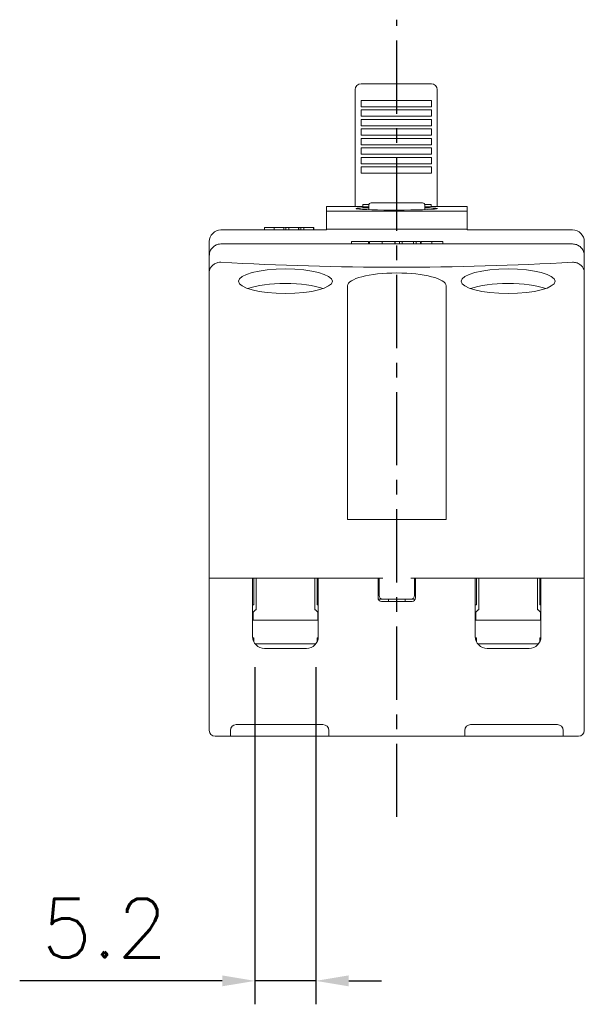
# Model space of a CAD drawing. Extents: x -417 to 860, y -1918 to 556.
# Tile 3 of 7: x 422 to 470, y 241 to 325. Entities that reach past the tile are written whole.
import ezdxf

# ---------------------------------------------------------------- set-up
doc = ezdxf.new("R2010")
doc.units = 0
doc.header["$MEASUREMENT"] = 0
doc.linetypes.add('CENTER', pattern=[2, 1.25, -0.25, 0.25, -0.25])
doc.layers.get('0').update_dxf_attribs({"linetype": 'CONTINUOUS'})
doc.layers.add('di', color=3, linetype='CONTINUOUS')
doc.layers.add('DIM', color=3, linetype='CONTINUOUS')
doc.styles.add('KIM', font='ROMANS.shx', dxfattribs={"height": 5, "bigfont": 'GSG1.shx'})
doc.dimstyles.new('STANDARD$0', dxfattribs={"dimtxt": 5, "dimasz": 5, "dimexe": 1, "dimexo": 2, "dimgap": 2, "dimtad": 1, "dimdec": 4, "dimzin": 12, "dimdsep": 46, "dimtxsty": 'KIM', "dimcen": -1, "dimdle": 0.1, "dimadec": 0, "dimazin": 0, "dimtfac": 1, "dimtdec": 4, "dimtmove": 0, "dimatfit": 3, "dimfxl": 0, "dimtolj": 1, "dimtzin": 0, "dimarcsym": 0})

# ---------------------------------------------------------------- blocks, each defined once
blk = doc.blocks.new('*D898')
at = {"layer": 'di'}
for p, q in [((441.698, 269.622), (441.698, 240.855)), ((446.898, 269.622), (446.898, 240.855)), ((438.898, 242.855), (421.621, 242.855)), ((446.898, 242.855), (441.698, 242.855)), ((449.698, 242.855), (452.498, 242.855))]:
    blk.add_line(p, q, dxfattribs=at)
for points in [[(438.898, 243.322), (438.898, 242.389), (441.698, 242.855)], [(449.698, 243.322), (449.698, 242.389), (446.898, 242.855)]]:
    blk.add_solid(points, dxfattribs=at)
at = {"layer": 'di', "insert": (428.859, 247.355), "char_height": 5, "attachment_point": 5, "style": 'KIM'}
blk.add_mtext('\\A1;5.2', dxfattribs=at)

msp = doc.modelspace()

# ---------------------------------------------------------------- linework, layer by layer
at = {"color": 7, "linetype": 'Continuous', "lineweight": 15}
for p, q in [((456.748, 319.386), (450.748, 319.386)), ((450.248, 317.922), (450.248, 318.886)), ((457.248, 318.886), (457.248, 317.922)), ((450.248, 308.916), (450.248, 317.922)), ((450.748, 317.97), (456.748, 317.97)), ((450.748, 317.962), (450.748, 317.97)), ((450.748, 317.498), (450.748, 317.962)), ((456.748, 317.962), (456.748, 317.97)), ((456.748, 317.498), (456.748, 317.962)), ((457.248, 317.922), (457.248, 308.916)), ((450.748, 317.429), (450.748, 317.498)), ((450.748, 317.429), (456.748, 317.429)), ((450.748, 317.158), (456.748, 317.158)), ((450.748, 317.15), (450.748, 317.158)), ((450.748, 316.687), (450.748, 317.15)), ((450.748, 316.617), (450.748, 316.687)), ((456.748, 317.429), (456.748, 317.498)), ((456.748, 317.15), (456.748, 317.158)), ((456.748, 316.687), (456.748, 317.15)), ((456.748, 316.617), (456.748, 316.687)), ((450.748, 316.617), (456.748, 316.617)), ((450.748, 316.347), (456.748, 316.347)), ((450.748, 316.339), (450.748, 316.347)), ((450.748, 315.875), (450.748, 316.339)), ((450.748, 315.806), (450.748, 315.875)), ((456.748, 316.339), (456.748, 316.347)), ((456.748, 315.875), (456.748, 316.339)), ((456.748, 315.806), (456.748, 315.875)), ((450.748, 315.806), (456.748, 315.806)), ((450.748, 315.535), (456.748, 315.535)), ((450.748, 315.528), (450.748, 315.535)), ((450.748, 315.064), (450.748, 315.528)), ((450.748, 314.994), (450.748, 315.064)), ((456.748, 315.528), (456.748, 315.535)), ((456.748, 315.064), (456.748, 315.528)), ((456.748, 314.994), (456.748, 315.064)), ((450.748, 314.994), (456.748, 314.994)), ((450.748, 314.724), (456.748, 314.724)), ((450.748, 314.716), (450.748, 314.724)), ((450.748, 314.252), (450.748, 314.716)), ((450.748, 314.183), (450.748, 314.252)), ((450.748, 314.183), (456.748, 314.183)), ((456.748, 314.716), (456.748, 314.724)), ((456.748, 314.252), (456.748, 314.716)), ((456.748, 314.183), (456.748, 314.252)), ((450.748, 313.912), (456.748, 313.912)), ((450.748, 313.905), (450.748, 313.912)), ((450.748, 313.441), (450.748, 313.905)), ((450.748, 313.371), (450.748, 313.441)), ((450.748, 313.371), (456.748, 313.371)), ((456.748, 313.905), (456.748, 313.912)), ((456.748, 313.441), (456.748, 313.905)), ((456.748, 313.371), (456.748, 313.441)), ((450.748, 313.101), (456.748, 313.101)), ((450.748, 313.093), (450.748, 313.101)), ((450.748, 312.629), (450.748, 313.093)), ((450.748, 312.56), (450.748, 312.629)), ((450.748, 312.56), (456.748, 312.56)), ((456.748, 313.093), (456.748, 313.101)), ((456.748, 312.629), (456.748, 313.093)), ((456.748, 312.56), (456.748, 312.629)), ((450.748, 312.29), (456.748, 312.29)), ((450.748, 312.282), (450.748, 312.29)), ((450.748, 311.818), (450.748, 312.282)), ((450.748, 311.749), (450.748, 311.818)), ((450.748, 311.749), (456.748, 311.749)), ((456.748, 312.282), (456.748, 312.29)), ((456.748, 311.818), (456.748, 312.282)), ((456.748, 311.749), (456.748, 311.818)), ((451.598, 309.222), (453.798, 309.222)), ((453.798, 309.222), (455.998, 309.222)), ((450.198, 308.922), (447.798, 308.922)), ((447.798, 308.922), (447.798, 308.528)), ((447.798, 308.528), (459.798, 308.528)), ((447.798, 306.981), (447.798, 308.528)), ((450.198, 308.916), (450.198, 308.922)), ((450.897, 308.916), (450.198, 308.916)), ((450.897, 309.083), (450.897, 309.079)), ((451.407, 309.083), (450.897, 309.083)), ((450.897, 309.079), (451.406, 309.079)), ((450.897, 308.879), (450.897, 309.079)), ((450.897, 308.879), (451.398, 308.879)), ((451.398, 309.022), (451.398, 308.651)), ((456.719, 309.083), (456.188, 309.083)), ((456.189, 309.079), (456.719, 309.079)), ((456.198, 308.651), (456.198, 309.022)), ((456.198, 308.879), (456.719, 308.879)), ((456.719, 309.079), (456.719, 309.083)), ((456.719, 308.879), (456.719, 309.079)), ((457.398, 308.916), (456.719, 308.916)), ((459.798, 308.922), (457.398, 308.922)), ((457.398, 308.922), (457.398, 308.916)), ((459.798, 308.922), (459.798, 308.528)), ((459.798, 308.528), (459.798, 306.981)), ((438.798, 306.922), (447.798, 306.922)), ((442.523, 307.122), (442.523, 306.922)), ((443.339, 307.122), (443.339, 306.922)), ((444.156, 307.122), (444.156, 306.922)), ((444.222, 307.122), (444.321, 307.122)), ((444.321, 307.122), (444.596, 307.122)), ((444.321, 307.122), (444.321, 306.922)), ((444.596, 307.122), (444.596, 306.922)), ((444.596, 307.122), (445.409, 307.122)), ((445.409, 307.122), (445.409, 306.922)), ((445.409, 307.122), (445.428, 307.122)), ((445.428, 307.122), (445.428, 306.922)), ((445.428, 307.122), (445.605, 307.122)), ((445.605, 307.122), (445.88, 307.122)), ((445.605, 307.122), (445.605, 306.922)), ((445.88, 307.122), (445.88, 306.922)), ((445.88, 307.122), (446.693, 307.122)), ((446.693, 307.122), (446.693, 306.922)), ((446.693, 307.122), (446.712, 307.122)), ((446.712, 307.122), (446.712, 306.922)), ((447.798, 306.981), (447.798, 306.922)), ((459.798, 306.981), (447.798, 306.981)), ((459.798, 306.981), (459.798, 306.922)), ((459.798, 306.922), (468.798, 306.922)), ((437.798, 305.922), (437.798, 304.722)), ((449.92, 305.922), (451.396, 305.922)), ((449.92, 305.922), (449.92, 305.722)), ((451.396, 305.922), (451.396, 305.722)), ((451.461, 305.922), (451.461, 305.722)), ((452.55, 305.922), (452.55, 305.722)), ((453.638, 305.922), (453.638, 305.722)), ((453.665, 305.922), (454.036, 305.922)), ((453.665, 305.922), (453.665, 305.722)), ((454.036, 305.922), (454.036, 305.722)), ((454.036, 305.922), (454.263, 305.922)), ((454.263, 305.922), (454.263, 305.722)), ((454.263, 305.922), (455.228, 305.922)), ((455.228, 305.922), (455.228, 305.722)), ((455.228, 305.922), (455.455, 305.922)), ((455.455, 305.922), (455.455, 305.722)), ((455.455, 305.922), (455.826, 305.922)), ((455.826, 305.922), (455.826, 305.722)), ((455.89, 305.922), (456.779, 305.922)), ((455.89, 305.922), (455.89, 305.722)), ((456.779, 305.922), (456.779, 305.722)), ((457.724, 305.922), (457.724, 305.722)), ((469.798, 305.922), (469.798, 304.722)), ((438.798, 305.722), (468.798, 305.722)), ((437.798, 303.292), (437.798, 304.722)), ((469.798, 304.722), (469.798, 303.292)), ((437.798, 299.949), (437.798, 303.292)), ((469.798, 303.292), (469.798, 299.949)), ((449.598, 300.916), (449.598, 302.154)), ((457.998, 302.154), (457.998, 300.916)), ((449.598, 300.916), (449.598, 299.949)), ((457.998, 299.949), (457.998, 300.916)), ((437.798, 277.222), (437.798, 299.949)), ((449.598, 299.949), (449.598, 282.222)), ((457.998, 299.949), (457.998, 282.222)), ((469.798, 299.949), (469.798, 277.222)), ((457.998, 282.222), (449.598, 282.222)), ((438.798, 277.222), (437.798, 277.222)), ((437.798, 264.222), (437.798, 277.222)), ((452.598, 277.222), (438.798, 277.222)), ((438.798, 277.222), (440.998, 277.222)), ((441.498, 277.222), (441.498, 272.222)), ((441.598, 276.958), (441.598, 277.222)), ((441.798, 274.522), (441.798, 277.222)), ((446.798, 277.222), (446.798, 274.522)), ((446.998, 276.958), (446.998, 277.222)), ((447.098, 272.222), (447.098, 277.222)), ((447.598, 277.222), (451.898, 277.222)), ((452.198, 277.222), (452.198, 275.522)), ((452.298, 275.722), (452.298, 277.222)), ((468.798, 277.222), (454.998, 277.222)), ((455.298, 277.222), (455.298, 275.722)), ((455.398, 275.522), (455.398, 277.222)), ((455.698, 277.222), (459.998, 277.222)), ((460.498, 277.222), (460.498, 272.222)), ((460.598, 276.958), (460.598, 277.222)), ((460.798, 274.522), (460.798, 277.222)), ((465.798, 277.222), (465.798, 274.522)), ((465.998, 276.958), (465.998, 277.222)), ((466.098, 272.222), (466.098, 277.222)), ((466.598, 277.222), (468.798, 277.222)), ((469.798, 277.222), (468.798, 277.222)), ((469.798, 277.222), (469.798, 264.222)), ((441.598, 276.422), (441.598, 276.958)), ((441.598, 274.922), (441.598, 276.422)), ((446.998, 276.958), (446.998, 276.422)), ((446.998, 274.922), (446.998, 276.422)), ((460.598, 276.422), (460.598, 276.958)), ((460.598, 274.922), (460.598, 276.422)), ((465.998, 276.958), (465.998, 276.422)), ((465.998, 274.922), (465.998, 276.422)), ((441.498, 274.922), (441.598, 274.922)), ((447.098, 274.922), (446.998, 274.922)), ((452.215, 275.422), (452.598, 275.422)), ((452.498, 275.222), (455.098, 275.222)), ((454.998, 275.422), (452.598, 275.422)), ((453.098, 275.222), (453.098, 275.422)), ((454.498, 275.222), (454.498, 275.422)), ((454.998, 275.422), (455.38, 275.422)), ((460.498, 274.922), (460.598, 274.922)), ((466.098, 274.922), (465.998, 274.922)), ((441.748, 274.522), (441.548, 274.322)), ((441.548, 274.322), (441.548, 274.022)), ((441.548, 274.022), (441.548, 273.622)), ((441.748, 274.522), (441.798, 274.522)), ((446.848, 274.522), (446.798, 274.522)), ((447.048, 274.322), (446.848, 274.522)), ((447.048, 274.022), (447.048, 274.322)), ((447.048, 273.622), (447.048, 274.022)), ((460.748, 274.522), (460.548, 274.322)), ((460.548, 274.322), (460.548, 274.022)), ((460.548, 274.022), (460.548, 273.622)), ((460.748, 274.522), (460.798, 274.522)), ((465.848, 274.522), (465.798, 274.522)), ((466.048, 274.322), (465.848, 274.522)), ((466.048, 274.022), (466.048, 274.322)), ((466.048, 273.622), (466.048, 274.022)), ((447.048, 273.622), (441.548, 273.622)), ((466.048, 273.622), (460.548, 273.622)), ((441.503, 272.122), (441.598, 272.122)), ((441.598, 271.786), (441.598, 272.122)), ((441.698, 271.622), (446.898, 271.622)), ((446.998, 271.786), (446.998, 272.122)), ((447.092, 272.122), (446.998, 272.122)), ((460.503, 272.122), (460.598, 272.122)), ((460.598, 271.786), (460.598, 272.122)), ((460.698, 271.622), (465.898, 271.622)), ((465.998, 271.786), (465.998, 272.122)), ((466.092, 272.122), (465.998, 272.122)), ((442.498, 271.222), (446.098, 271.222)), ((461.498, 271.222), (465.098, 271.222)), ((440.098, 264.722), (447.498, 264.722)), ((460.098, 264.722), (467.498, 264.722)), ((439.598, 264.222), (439.598, 263.722)), ((447.998, 263.722), (447.998, 264.222)), ((459.598, 264.222), (459.598, 263.722)), ((467.998, 263.722), (467.998, 264.222)), ((438.798, 263.722), (438.298, 263.722)), ((439.598, 263.722), (438.798, 263.722)), ((440.098, 263.722), (439.598, 263.722)), ((440.098, 263.722), (447.498, 263.722)), ((447.998, 263.722), (447.498, 263.722)), ((459.598, 263.722), (447.998, 263.722)), ((460.098, 263.722), (459.598, 263.722)), ((460.098, 263.722), (467.498, 263.722)), ((467.998, 263.722), (467.498, 263.722)), ((468.798, 263.722), (467.998, 263.722)), ((469.298, 263.722), (468.798, 263.722))]:
    msp.add_line(p, q, dxfattribs=at)
at = {"color": 7, "linetype": 'Continuous', "lineweight": 15, "flags": 128}
msp.add_lwpolyline([(456.198, 308.811), (456.213, 308.811), (456.597, 308.799), (456.901, 308.786), (457.116, 308.77), (457.237, 308.753), (457.26, 308.735), (457.186, 308.715), (457.016, 308.696), (456.756, 308.677), (456.413, 308.659), (455.994, 308.643), (455.515, 308.63), (454.985, 308.62), (454.422, 308.614), (453.839, 308.611), (453.256, 308.613), (452.687, 308.619), (452.149, 308.628), (451.659, 308.641), (451.23, 308.657), (450.875, 308.675), (450.603, 308.694), (450.369, 308.723), (450.369, 308.723)], dxfattribs=at)
at = {"color": 7, "linetype": 'Continuous', "lineweight": 15}
for centre, radius, start, end in [((450.748, 318.886), 0.5, 90, 180), ((456.748, 318.886), 0.5, 0, 90), ((451.598, 309.022), 0.2, 90, 180), ((455.998, 309.022), 0.2, 0, 90), ((438.798, 305.922), 1, 90, 180), ((468.798, 305.922), 1, 0, 90), ((452.498, 275.522), 0.3, 180, 270), ((452.598, 275.722), 0.3, 180, 270), ((454.998, 275.722), 0.3, 270, 0), ((455.098, 275.522), 0.3, 270, 0), ((442.498, 272.222), 1, 180, 270), ((446.098, 272.222), 1, 270, 0), ((461.498, 272.222), 1, 180, 270), ((465.098, 272.222), 1, 270, 0), ((440.098, 264.222), 0.5, 90, 180), ((447.498, 264.222), 0.5, 0, 90), ((460.098, 264.222), 0.5, 90, 180), ((467.498, 264.222), 0.5, 0, 90), ((438.298, 264.222), 0.5, 180, 270), ((469.298, 264.222), 0.5, 270, 0)]:
    msp.add_arc(centre, radius, start, end, dxfattribs=at)
for centre, major_axis, start_param, end_param in [((453.798, 321.974), (-70, 0), 1.354836, 1.786757), ((453.798, 302.154), (-4.2, 0), 3.141593, 6.283185), ((444.298, 301.305), (-4, 0), 3.778889, 5.645889), ((463.298, 301.305), (-4, 0), 3.778889, 5.645889)]:
    msp.add_ellipse(centre, major_axis=major_axis, ratio=0.260504, start_param=start_param, end_param=end_param, dxfattribs=at)
for centre in [(444.298, 302.545), (463.298, 302.545)]:
    msp.add_ellipse(centre, major_axis=(-4, 0), ratio=0.260504, dxfattribs=at)
for points, knots in [([(450.369, 308.723), (450.351, 308.728), (450.316, 308.74), (450.36, 308.757), (450.489, 308.773), (450.718, 308.788), (451.018, 308.801), (451.275, 308.808), (451.398, 308.811)], [0, 0, 0, 0, 0.1558776, 0.3117546, 0.4879938, 0.6642349, 0.8405785, 1, 1, 1, 1]), ([(442.523, 307.122), (442.538, 307.122), (442.567, 307.122), (442.792, 307.122), (443.057, 307.122), (443.245, 307.122), (443.339, 307.122)], [0, 0, 0, 0, 0.279437, 0.559226, 0.779577, 1, 1, 1, 1]), ([(443.339, 307.122), (443.459, 307.122), (443.699, 307.122), (443.964, 307.122), (444.131, 307.122), (444.147, 307.122), (444.156, 307.122)], [0, 0, 0, 0, 0.279633, 0.559397, 0.779659, 1, 1, 1, 1]), ([(451.461, 305.922), (451.481, 305.922), (451.519, 305.922), (451.819, 305.922), (452.174, 305.922), (452.424, 305.922), (452.55, 305.922)], [0, 0, 0, 0, 0.279437, 0.559226, 0.779577, 1, 1, 1, 1]), ([(452.55, 305.922), (452.709, 305.922), (453.029, 305.922), (453.383, 305.922), (453.605, 305.922), (453.627, 305.922), (453.638, 305.922)], [0, 0, 0, 0, 0.279633, 0.559397, 0.779659, 1, 1, 1, 1]), ([(456.779, 305.922), (456.875, 305.922), (457.069, 305.922), (457.327, 305.922), (457.576, 305.922), (457.707, 305.922), (457.718, 305.922), (457.724, 305.922)], [0, 0, 0, 0, 0.186524, 0.373776, 0.560123, 0.779525, 1, 1, 1, 1]), ([(437.798, 304.722), (437.808, 304.832), (437.829, 305.052), (437.995, 305.347), (438.24, 305.573), (438.523, 305.702), (438.716, 305.716), (438.798, 305.722)], [0, 0, 0, 0, 0.2099263, 0.4189673, 0.629151, 0.8432223, 1, 1, 1, 1]), ([(468.798, 305.722), (468.912, 305.71), (469.142, 305.687), (469.447, 305.507), (469.672, 305.245), (469.783, 304.965), (469.794, 304.787), (469.798, 304.722)], [0, 0, 0, 0, 0.219587, 0.440019, 0.659355, 0.874704, 1, 1, 1, 1]), ([(438.186, 303.982), (438.206, 303.997), (438.312, 304.07), (438.517, 304.156), (438.709, 304.161), (438.798, 304.163)], [0, 0, 0, 0, 0.113197, 0.593035, 1, 1, 1, 1]), ([(468.798, 304.163), (468.907, 304.159), (469.126, 304.153), (469.315, 304.039), (469.409, 303.982)], [0, 0, 0, 0, 0.49998, 1, 1, 1, 1]), ([(438.186, 303.982), (438.123, 303.93), (437.979, 303.809), (437.843, 303.584), (437.801, 303.405), (437.798, 303.307), (437.798, 303.293), (437.798, 303.292)], [0, 0, 0, 0, 0.2633556, 0.6022279, 0.9470367, 0.9932883, 1, 1, 1, 1]), ([(469.798, 303.292), (469.798, 303.293), (469.797, 303.307), (469.794, 303.405), (469.752, 303.584), (469.616, 303.809), (469.472, 303.93), (469.409, 303.982)], [0, 0, 0, 0, 0.006712, 0.052963, 0.397772, 0.736644, 1, 1, 1, 1])]:
    msp.add_open_spline(points, degree=3, knots=knots, dxfattribs=at)
at = {"layer": 'DIM', "color": 1, "linetype": 'CENTER', "ltscale": 5}
msp.add_line((453.798, 256.838), (453.798, 324.855), dxfattribs=at)

# ---------------------------------------------------------------- dimensions: what is measured, and where the dimension line sits
at = {"layer": 'di'}
dim = msp.add_linear_dim(base=(446.898, 242.855), p1=(441.698, 271.622), p2=(446.898, 271.622), dimstyle='STANDARD$0', override={"dimtxt": 3, "dimasz": 2.8, "dimexe": 2, "dimdec": 2, "dimzin": 8, "dimcen": 0, "dimclrd": 256, "dimclre": 256, "dimclrt": 256, "dimadec": 2, "dimazin": 2, "dimtfac": 0.6, "dimtdec": 2, "dimtzin": 8, "dimlwd": 65535, "dimlwe": 65535, "dimarcsym": 1}, dxfattribs=at)
dim.commit()
dim.dimension.update_dxf_attribs({"geometry": '*D898', "text_midpoint": (428.859, 242.855), "dimtype": 160})

doc.saveas('drawing.dxf')
